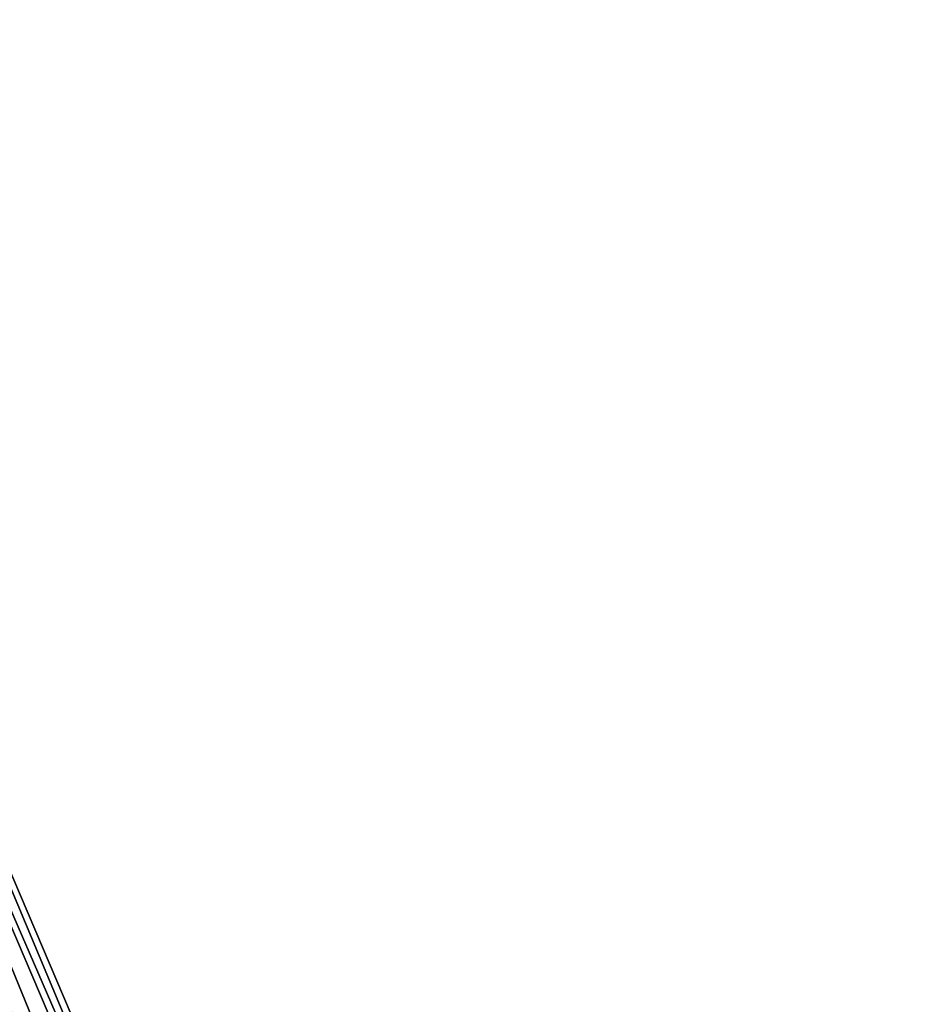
# Model space of a CAD drawing. Header units: millimetres. Extents: x -28.2 to 28.2, y -5.4 to 32.5.
# Tile 40 of 40: x 18.7 to 28.2, y 16.1 to 26.7. Entities that reach past the tile are written whole.
import ezdxf

# ---------------------------------------------------------------- set-up
doc = ezdxf.new("R2010")
doc.units = ezdxf.units.MM
doc.header["$LTSCALE"] = 81.481481
doc.layers.add('43', color=7, linetype='CONTINUOUS')
doc.layers.add('44', color=7, linetype='CONTINUOUS')

msp = doc.modelspace()

# ---------------------------------------------------------------- linework, layer by layer
at = {"layer": '43', "linetype": 'Continuous'}
for points in [[(14.573, 26.568, 3.03), (28.19, -4.855, 2.5), (14.776, 26.654, 2.5), (14.573, 26.568, 3.03)], [(14.086, 26.36, 3.25), (27.988, -4.941, 3.03), (14.573, 26.568, 3.03), (14.086, 26.36, 3.25)], [(27.988, -4.941, 3.03), (28.19, -4.855, 2.5), (14.573, 26.568, 3.03), (27.988, -4.941, 3.03)], [(13.598, 26.152, 3.03), (27.5, -5.149, 3.25), (14.086, 26.36, 3.25), (13.598, 26.152, 3.03)], [(27.5, -5.149, 3.25), (27.988, -4.941, 3.03), (14.086, 26.36, 3.25), (27.5, -5.149, 3.25)], [(13.395, 26.066, 2.5), (27.012, -5.357, 3.03), (13.598, 26.152, 3.03), (13.395, 26.066, 2.5)], [(26.81, -5.443, 2.5), (27.012, -5.357, 3.03), (13.395, 26.066, 2.5), (26.81, -5.443, 2.5)], [(27.012, -5.357, 3.03), (27.5, -5.149, 3.25), (13.598, 26.152, 3.03), (27.012, -5.357, 3.03)]]:
    msp.add_3dface(points, dxfattribs=at)
at = {"layer": '44', "linetype": 'Continuous'}
for points in [[(14.776, 26.654, 2.5), (27.988, -4.941, 1.97), (14.573, 26.568, 1.97), (14.776, 26.654, 2.5)], [(28.19, -4.855, 2.5), (27.988, -4.941, 1.97), (14.776, 26.654, 2.5), (28.19, -4.855, 2.5)], [(14.573, 26.568, 1.97), (27.5, -5.149, 1.75), (14.086, 26.36, 1.75), (14.573, 26.568, 1.97)], [(27.988, -4.941, 1.97), (27.5, -5.149, 1.75), (14.573, 26.568, 1.97), (27.988, -4.941, 1.97)], [(14.086, 26.36, 1.75), (27.012, -5.357, 1.97), (13.598, 26.152, 1.97), (14.086, 26.36, 1.75)], [(27.5, -5.149, 1.75), (27.012, -5.357, 1.97), (14.086, 26.36, 1.75), (27.5, -5.149, 1.75)], [(26.81, -5.443, 2.5), (13.395, 26.066, 2.5), (13.598, 26.152, 1.97), (26.81, -5.443, 2.5)], [(27.012, -5.357, 1.97), (26.81, -5.443, 2.5), (13.598, 26.152, 1.97), (27.012, -5.357, 1.97)]]:
    msp.add_3dface(points, dxfattribs=at)

doc.saveas('drawing.dxf')
